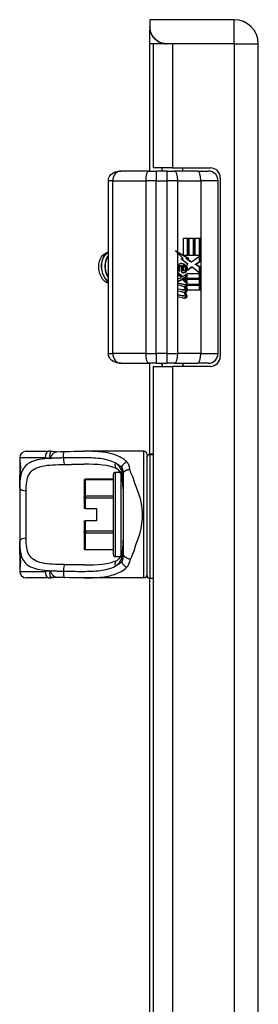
# Model space of a CAD drawing. Header units: inches. Extents: x 2.9 to 60.9, y 4.2 to 31.2.
# Tile 22 of 37: x 17.2 to 18.7, y 17.6 to 23.6. Entities that reach past the tile are written whole.
import ezdxf

# ---------------------------------------------------------------- set-up
doc = ezdxf.new("R2010")
doc.units = ezdxf.units.IN
doc.header["$MEASUREMENT"] = 0
doc.layers.add('Visible Edges(ANSI)', color=7, linetype='Continuous', lineweight=25)
doc.layers.add('Visible Tangent Edges(ANSI)', color=7, linetype='Continuous', lineweight=25)

msp = doc.modelspace()

# ---------------------------------------------------------------- linework, layer by layer
at = {"layer": 'Visible Edges(ANSI)'}
for p, q in [((18.0077, 23.5805), (18.0077, 23.5365)), ((18.5177, 23.5805), (18.0077, 23.5805)), ((18.0077, 23.5365), (18.0077, 23.5198)), ((18.0077, 23.4345), (18.0077, 23.5198)), ((18.0077, 22.6632), (18.0077, 23.4345)), ((18.1442, 23.4345), (18.0277, 23.4345)), ((18.0277, 23.4345), (18.0277, 22.682)), ((18.5177, 23.4345), (18.1097, 23.4345)), ((18.5177, 23.4345), (18.1442, 23.4345)), ((18.5177, 23.4345), (18.5177, 23.4345)), ((18.6637, 11.7265), (18.6637, 23.4345)), ((18.0012, 22.6632), (17.8312, 22.6632)), ((18.0012, 22.6632), (18.0461, 22.6632)), ((18.1442, 22.682), (18.0277, 22.682)), ((18.1095, 22.6632), (18.0461, 22.6632)), ((18.0817, 22.6632), (18.0817, 22.682)), ((18.1095, 22.6632), (18.1566, 22.6632)), ((18.1442, 22.682), (18.3737, 22.682)), ((18.296, 22.6632), (18.1566, 22.6632)), ((18.2067, 22.6632), (18.2067, 22.682)), ((18.296, 22.6632), (18.3608, 22.6632)), ((17.7556, 21.5569), (17.7556, 22.6041)), ((18.4198, 21.5569), (18.4198, 22.6041)), ((18.4337, 22.622), (18.4337, 21.539)), ((18.2099, 22.2551), (18.2416, 22.2551)), ((18.2099, 22.1533), (18.2099, 22.2551)), ((18.2349, 22.1514), (18.2349, 22.2551)), ((18.2416, 22.2551), (18.2416, 22.1514)), ((18.246, 22.2551), (18.2777, 22.2551)), ((18.246, 22.1514), (18.246, 22.2551)), ((18.271, 22.1514), (18.271, 22.2551)), ((18.2777, 22.2551), (18.2777, 22.1514)), ((18.2819, 22.1514), (18.2819, 22.2551)), ((18.2819, 22.2551), (18.3135, 22.2551)), ((18.3068, 22.1514), (18.3068, 22.2551)), ((18.3135, 22.2551), (18.3135, 22.1146)), ((18.2032, 22.1533), (18.171, 22.1711)), ((18.1768, 22.1716), (18.2099, 22.1533)), ((18.2085, 22.1333), (18.1768, 22.1652)), ((18.2099, 22.1533), (18.2032, 22.1533)), ((18.2355, 22.1354), (18.2065, 22.1514)), ((18.2132, 22.1514), (18.2065, 22.1514)), ((18.2132, 22.1514), (18.2422, 22.1354)), ((18.2416, 22.1514), (18.2132, 22.1514)), ((18.2777, 22.1514), (18.246, 22.1514)), ((18.26, 22.1127), (18.3129, 22.1514)), ((18.3129, 22.1514), (18.2819, 22.1514)), ((18.3068, 22.1146), (18.3068, 22.147)), ((18.1978, 22.0876), (18.191, 22.0876)), ((18.1945, 22.1312), (18.2085, 22.1333)), ((18.2379, 22.0982), (18.1945, 22.1312)), ((18.2005, 22.0488), (18.2005, 22.0872)), ((18.2093, 22.0856), (18.2026, 22.0856)), ((18.2026, 22.0856), (18.2026, 22.0604)), ((18.2093, 22.0856), (18.2093, 22.0604)), ((18.2255, 22.1333), (18.2355, 22.1354)), ((18.2532, 22.1127), (18.2255, 22.1333)), ((18.2323, 22.1333), (18.2255, 22.1333)), ((18.2265, 22.0909), (18.2379, 22.0982)), ((18.2422, 22.1354), (18.2323, 22.1333)), ((18.2323, 22.1333), (18.26, 22.1127)), ((18.2422, 22.1354), (18.2355, 22.1354)), ((18.26, 22.1127), (18.2532, 22.1127)), ((18.281, 22.0961), (18.3068, 22.1146)), ((18.3068, 22.0815), (18.281, 22.0961)), ((18.2878, 22.0961), (18.281, 22.0961)), ((18.3135, 22.1146), (18.2878, 22.0961)), ((18.2878, 22.0961), (18.3135, 22.0815)), ((18.3135, 22.1146), (18.3068, 22.1146)), ((18.1771, 22.05), (18.2046, 22.0242)), ((18.1771, 22.033), (18.1771, 22.05)), ((18.1979, 22.0242), (18.1771, 22.0437)), ((18.1963, 22.0188), (18.1771, 22.033)), ((18.1886, 22.0557), (18.1797, 22.0557)), ((18.2093, 22.0604), (18.2026, 22.0604)), ((18.2046, 22.0242), (18.2309, 22.0387)), ((18.2138, 22.0592), (18.2071, 22.0592)), ((18.2242, 22.0217), (18.2242, 22.035)), ((18.2318, 22.062), (18.2251, 22.062)), ((18.2309, 22.0387), (18.2309, 22.0217)), ((18.2338, 22.0428), (18.3123, 22.0428)), ((18.2338, 22.0192), (18.2338, 22.0428)), ((18.2639, 22.0812), (18.2345, 22.0595)), ((18.2353, 22.065), (18.2572, 22.0812)), ((18.2639, 22.0812), (18.2572, 22.0812)), ((18.3123, 22.0428), (18.2639, 22.0812)), ((18.3068, 22.0472), (18.3068, 22.0815)), ((18.3135, 22.0815), (18.3068, 22.0815)), ((18.3068, 22.0113), (18.3068, 22.0428)), ((18.3135, 22.0815), (18.3135, 22.0113)), ((18.1771, 22.0085), (18.1963, 22.0163)), ((18.1771, 21.9914), (18.1771, 22.0085)), ((18.1771, 21.9949), (18.1981, 22.0056)), ((18.2048, 22.0056), (18.1771, 21.9914)), ((18.1771, 21.9842), (18.2309, 21.9741)), ((18.1771, 21.9703), (18.1771, 21.9842)), ((18.2242, 21.9741), (18.1771, 21.9829)), ((18.1993, 21.9662), (18.1771, 21.9703)), ((18.1963, 22.0163), (18.1963, 22.0188)), ((18.2046, 22.0242), (18.1979, 22.0242)), ((18.2048, 22.0056), (18.1981, 22.0056)), ((18.2309, 21.9801), (18.2048, 22.0056)), ((18.2061, 22.0135), (18.2242, 22.0217)), ((18.2061, 22.0113), (18.2061, 22.0135)), ((18.2128, 22.0135), (18.2061, 22.0135)), ((18.2242, 21.9973), (18.2061, 22.0113)), ((18.2128, 22.0113), (18.2061, 22.0113)), ((18.2309, 22.0217), (18.2128, 22.0135)), ((18.2128, 22.0135), (18.2128, 22.0113)), ((18.2128, 22.0113), (18.2309, 21.9973)), ((18.2163, 22.0113), (18.2338, 22.0192)), ((18.3135, 22.0113), (18.2163, 22.0113)), ((18.2235, 22.0069), (18.3135, 22.0069)), ((18.2338, 21.999), (18.2235, 22.0069)), ((18.2309, 22.0217), (18.2242, 22.0217)), ((18.2242, 21.9867), (18.2242, 21.9973)), ((18.2309, 21.9973), (18.2242, 21.9973)), ((18.2309, 21.9741), (18.2242, 21.9741)), ((18.2242, 21.9628), (18.2242, 21.9741)), ((18.2309, 21.9973), (18.2309, 21.9801)), ((18.2309, 21.9741), (18.2309, 21.9622)), ((18.2338, 21.9757), (18.2338, 21.999)), ((18.3135, 21.9757), (18.2338, 21.9757)), ((18.2338, 21.9713), (18.3135, 21.9713)), ((18.2338, 21.9584), (18.2338, 21.9713)), ((18.3068, 21.9757), (18.3068, 22.0069)), ((18.3068, 21.9401), (18.3068, 21.9713)), ((18.3135, 22.0069), (18.3135, 21.9757)), ((18.3135, 21.9713), (18.3135, 21.9401)), ((18.1771, 21.9486), (18.2111, 21.9422)), ((18.1771, 21.9348), (18.1771, 21.9486)), ((18.2044, 21.9422), (18.1771, 21.9473)), ((18.1993, 21.9306), (18.1771, 21.9348)), ((18.1771, 21.9133), (18.2111, 21.907)), ((18.1771, 21.8995), (18.1771, 21.9133)), ((18.2044, 21.907), (18.1771, 21.9121)), ((18.2132, 21.942), (18.2065, 21.942)), ((18.2132, 21.9068), (18.2065, 21.9068)), ((18.2188, 21.9272), (18.2121, 21.9272)), ((18.2147, 21.9601), (18.2147, 21.963)), ((18.2215, 21.963), (18.2147, 21.963)), ((18.2215, 21.96), (18.2149, 21.96)), ((18.2215, 21.963), (18.2215, 21.96)), ((18.2309, 21.9622), (18.2215, 21.963)), ((18.2277, 21.9589), (18.2338, 21.9584)), ((18.2338, 21.9584), (18.2282, 21.9584)), ((18.3135, 21.9401), (18.2351, 21.9401)), ((18.2109, 21.8925), (18.1771, 21.8995)), ((17.8312, 21.4978), (18.0012, 21.4978)), ((18.0461, 21.4978), (18.0012, 21.4978)), ((18.0077, 20.946), (18.0077, 21.4978)), ((18.0461, 21.4978), (18.1095, 21.4978)), ((18.1566, 21.4978), (18.1095, 21.4978)), ((18.1566, 21.4978), (18.296, 21.4978)), ((18.3608, 21.4978), (18.296, 21.4978)), ((18.0277, 21.479), (18.1442, 21.479)), ((18.0277, 21.479), (18.0277, 13.682)), ((18.3737, 21.479), (18.1442, 21.479)), ((17.2582, 20.9644), (17.3936, 20.9644)), ((17.9708, 20.9644), (17.6078, 20.9644)), ((17.2188, 20.925), (17.2188, 20.9053)), ((17.2188, 20.9053), (17.2188, 20.7815)), ((17.9905, 20.9447), (17.9905, 20.9299)), ((17.9905, 20.2085), (17.9905, 20.9299)), ((18.0277, 20.946), (18.0062, 20.946)), ((17.8279, 20.8364), (17.7979, 20.8364)), ((17.2188, 20.7431), (17.2188, 20.7815)), ((17.6089, 20.7869), (17.6089, 20.7874)), ((17.6089, 20.7869), (17.6089, 20.6853)), ((17.7861, 20.7953), (17.6168, 20.7953)), ((17.7861, 20.3364), (17.7861, 20.8246)), ((17.8448, 20.826), (17.8448, 20.3416)), ((17.2188, 20.7431), (17.2188, 20.4179)), ((17.6089, 20.6819), (17.6089, 20.6853)), ((17.6089, 20.6819), (17.6089, 20.6179)), ((17.6168, 20.6179), (17.6089, 20.6179)), ((17.6168, 20.6179), (17.6837, 20.6179)), ((17.6837, 20.6179), (17.6837, 20.5431)), ((17.6089, 20.5431), (17.6168, 20.5431)), ((17.6089, 20.5431), (17.6089, 20.4792)), ((17.6837, 20.5431), (17.6168, 20.5431)), ((17.6089, 20.4757), (17.6089, 20.4792)), ((17.6089, 20.4757), (17.6089, 20.3741)), ((17.2188, 20.3795), (17.2188, 20.4179)), ((17.2188, 20.3795), (17.2188, 20.2557)), ((17.6089, 20.3736), (17.6089, 20.3741)), ((17.7861, 20.3657), (17.6168, 20.3657)), ((17.8279, 20.3246), (17.7979, 20.3246)), ((17.2188, 20.2557), (17.2188, 20.236)), ((17.3936, 20.1966), (17.2582, 20.1966)), ((17.9708, 20.1966), (17.6078, 20.1966)), ((18.0277, 20.1927), (18.0062, 20.1927)), ((18.0077, 14.946), (18.0077, 20.1927))]:
    msp.add_line(p, q, dxfattribs=at)
at = {"layer": 'Visible Edges(ANSI)', "flags": 128}
for points in [[(18.1097, 23.4345), (18.1027, 23.4348), (18.0958, 23.4355), (18.0888, 23.4367), (18.082, 23.4384), (18.0752, 23.4405), (18.0686, 23.4432), (18.0622, 23.4462), (18.056, 23.4498), (18.0501, 23.4537), (18.0446, 23.458), (18.0393, 23.4627), (18.0345, 23.4676), (18.03, 23.4728), (18.026, 23.4783), (18.0223, 23.4838), (18.0191, 23.4897), (18.0162, 23.4959), (18.0137, 23.5021), (18.0117, 23.5084), (18.0101, 23.5145), (18.009, 23.5205), (18.0083, 23.5261), (18.0078, 23.5314), (18.0077, 23.5365)], [(18.0077, 23.5198), (18.0079, 23.5168), (18.0084, 23.5135), (18.0092, 23.5097), (18.0105, 23.5056), (18.0121, 23.5011), (18.0142, 23.4964), (18.0166, 23.4916), (18.0195, 23.4866), (18.0227, 23.4815), (18.0264, 23.4765), (18.0304, 23.4715), (18.0348, 23.4667), (18.0396, 23.4621), (18.0447, 23.4577), (18.0501, 23.4536), (18.0557, 23.4499), (18.0617, 23.4465), (18.0678, 23.4435), (18.0743, 23.4409), (18.0809, 23.4386), (18.0878, 23.4369), (18.0949, 23.4356), (18.1022, 23.4348), (18.1097, 23.4345)], [(17.7556, 22.6041), (17.7564, 22.6131), (17.7587, 22.6215), (17.7622, 22.629), (17.7664, 22.6355), (17.7712, 22.641), (17.7762, 22.6456), (17.7868, 22.6526), (17.7976, 22.6575), (17.8087, 22.6607), (17.8199, 22.6626), (17.8312, 22.6632)], [(17.7393, 21.9915), (17.7328, 21.9961), (17.7267, 22.0016), (17.721, 22.0078), (17.7159, 22.0149), (17.7113, 22.0227), (17.7072, 22.0311), (17.7039, 22.04), (17.7012, 22.0493), (17.6992, 22.059), (17.6979, 22.0688), (17.6974, 22.0788), (17.6977, 22.0888), (17.6987, 22.0986), (17.7004, 22.1082), (17.7028, 22.1174), (17.706, 22.1262), (17.7098, 22.1344), (17.7142, 22.142), (17.7191, 22.1489), (17.7246, 22.1548), (17.7304, 22.1599), (17.7367, 22.164), (17.7432, 22.1671), (17.7499, 22.1691)], [(17.7556, 22.1723), (17.7496, 22.169), (17.7439, 22.1647), (17.7385, 22.1596), (17.7335, 22.1538), (17.7289, 22.1472), (17.7249, 22.1399), (17.7213, 22.1321), (17.7183, 22.1237), (17.7159, 22.1149), (17.7142, 22.1058), (17.7131, 22.0965), (17.7126, 22.0869), (17.7129, 22.0774), (17.7138, 22.0678), (17.7154, 22.0584), (17.7176, 22.0492), (17.7205, 22.0403), (17.724, 22.0318), (17.728, 22.0237), (17.7326, 22.0163), (17.7378, 22.0094), (17.7433, 22.0033), (17.7493, 21.998), (17.7556, 21.9934)], [(17.7556, 21.9953), (17.7497, 22), (17.7441, 22.0054), (17.7388, 22.0116), (17.7341, 22.0183), (17.7298, 22.0257), (17.726, 22.0335), (17.7227, 22.0418), (17.7201, 22.0504), (17.718, 22.0593), (17.7165, 22.0684), (17.7157, 22.0776), (17.7154, 22.0868), (17.7158, 22.096), (17.7168, 22.105), (17.7185, 22.1138), (17.7207, 22.1223), (17.7234, 22.1304), (17.7267, 22.1381), (17.7306, 22.1452), (17.7348, 22.1518), (17.7395, 22.1577), (17.7446, 22.1628), (17.75, 22.1673), (17.7556, 22.1709)], [(17.7556, 22.1536), (17.7525, 22.1492), (17.7496, 22.1445), (17.7469, 22.1396), (17.7445, 22.1343), (17.7423, 22.1289), (17.7404, 22.1232), (17.7388, 22.1173), (17.7374, 22.1113), (17.7364, 22.1051), (17.7356, 22.0989), (17.7351, 22.0925), (17.7349, 22.0861), (17.735, 22.0797), (17.7355, 22.0732), (17.7362, 22.0668), (17.7372, 22.0605), (17.7386, 22.0542), (17.7402, 22.0481), (17.7421, 22.0421), (17.7443, 22.0363), (17.7467, 22.0307), (17.7495, 22.0253), (17.7524, 22.0201), (17.7556, 22.0152)], [(17.7556, 22.0195), (17.7528, 22.0242), (17.7503, 22.0291), (17.7479, 22.0343), (17.7458, 22.0396), (17.7439, 22.0451), (17.7422, 22.0507), (17.7408, 22.0564), (17.7397, 22.0623), (17.7388, 22.0681), (17.7382, 22.0741), (17.7378, 22.08), (17.7377, 22.086), (17.7378, 22.092), (17.7383, 22.0979), (17.7389, 22.1037), (17.7398, 22.1094), (17.741, 22.1151), (17.7424, 22.1206), (17.7441, 22.1259), (17.746, 22.1311), (17.7481, 22.1361), (17.7504, 22.1408), (17.7529, 22.1454), (17.7556, 22.1497)], [(17.7127, 22.0905), (17.7127, 22.0901), (17.7127, 22.0897), (17.7127, 22.0893), (17.7127, 22.0888), (17.7127, 22.0884), (17.7127, 22.088), (17.7127, 22.0876), (17.7126, 22.0872), (17.7126, 22.0868), (17.7126, 22.0863), (17.7126, 22.0859), (17.7126, 22.0855), (17.7126, 22.0851), (17.7126, 22.0847), (17.7126, 22.0843), (17.7126, 22.0838), (17.7127, 22.0834), (17.7127, 22.083), (17.7127, 22.0826), (17.7127, 22.0822), (17.7127, 22.0818), (17.7127, 22.0813), (17.7127, 22.0809), (17.7127, 22.0805)], [(17.735, 22.0905), (17.735, 22.0901), (17.735, 22.0897), (17.735, 22.0892), (17.735, 22.0888), (17.735, 22.0884), (17.7349, 22.088), (17.7349, 22.0876), (17.7349, 22.0872), (17.7349, 22.0868), (17.7349, 22.0863), (17.7349, 22.0859), (17.7349, 22.0855), (17.7349, 22.0851), (17.7349, 22.0847), (17.7349, 22.0843), (17.7349, 22.0838), (17.7349, 22.0834), (17.7349, 22.083), (17.735, 22.0826), (17.735, 22.0822), (17.735, 22.0818), (17.735, 22.0813), (17.735, 22.0809), (17.735, 22.0805)], [(17.7556, 21.9853), (17.7549, 21.9854), (17.7542, 21.9856), (17.7535, 21.9858), (17.7528, 21.986), (17.7521, 21.9861), (17.7514, 21.9863), (17.7507, 21.9866), (17.7501, 21.9868), (17.7494, 21.987), (17.7487, 21.9873), (17.748, 21.9875), (17.7473, 21.9878), (17.7466, 21.988), (17.746, 21.9883), (17.7453, 21.9886), (17.7446, 21.9889), (17.7439, 21.9892), (17.7432, 21.9895), (17.7426, 21.9898), (17.7419, 21.9901), (17.7412, 21.9905), (17.7406, 21.9908), (17.7399, 21.9912), (17.7393, 21.9915)], [(17.8312, 21.4978), (17.8199, 21.4984), (17.8087, 21.5003), (17.7976, 21.5035), (17.7868, 21.5084), (17.7762, 21.5154), (17.7712, 21.52), (17.7664, 21.5255), (17.7622, 21.532), (17.7587, 21.5395), (17.7564, 21.5479), (17.7556, 21.5569)], [(17.4108, 20.9631), (17.4101, 20.9632), (17.4093, 20.9633), (17.4086, 20.9634), (17.4079, 20.9635), (17.4072, 20.9636), (17.4065, 20.9637), (17.4057, 20.9637), (17.405, 20.9638), (17.4043, 20.9639), (17.4036, 20.9639), (17.4029, 20.964), (17.4021, 20.9641), (17.4014, 20.9641), (17.4007, 20.9642), (17.4, 20.9642), (17.3993, 20.9642), (17.3986, 20.9643), (17.3978, 20.9643), (17.3971, 20.9643), (17.3964, 20.9643), (17.3957, 20.9643), (17.395, 20.9644), (17.3943, 20.9644), (17.3936, 20.9644)], [(17.4411, 20.9616), (17.4259, 20.9616), (17.4108, 20.9631)], [(17.4411, 20.9616), (17.4649, 20.9624), (17.4892, 20.9629)], [(17.4892, 20.9629), (17.5194, 20.9634), (17.5493, 20.9639), (17.5788, 20.9642), (17.6078, 20.9644)], [(17.2227, 20.8412), (17.2236, 20.8481), (17.2243, 20.8563), (17.2246, 20.8653), (17.2244, 20.8743), (17.2237, 20.8827), (17.2229, 20.8899), (17.2219, 20.8951), (17.2215, 20.8967), (17.2214, 20.8974)], [(18.0062, 20.946), (17.9998, 20.9446), (17.9947, 20.9409), (17.9916, 20.9357), (17.9905, 20.9299)], [(17.2188, 20.7815), (17.219, 20.797), (17.2197, 20.8122), (17.2209, 20.8269), (17.2227, 20.8412)], [(17.8085, 20.8584), (17.7896, 20.866), (17.7685, 20.8722), (17.7455, 20.877), (17.7207, 20.8806), (17.6943, 20.8831), (17.6667, 20.8846), (17.6378, 20.8854), (17.6078, 20.8856)], [(17.8316, 20.8291), (17.8256, 20.8404), (17.8192, 20.8492), (17.8161, 20.8526), (17.8132, 20.8553), (17.8106, 20.8572), (17.8085, 20.8584)], [(17.8448, 20.7355), (17.8442, 20.7624), (17.8421, 20.7876), (17.8403, 20.7993), (17.838, 20.8102), (17.8351, 20.8203), (17.8316, 20.8291)], [(17.8448, 20.4255), (17.8442, 20.3986), (17.8421, 20.3735), (17.8403, 20.3618), (17.838, 20.3508), (17.8351, 20.3408), (17.8316, 20.3319)], [(17.2227, 20.3198), (17.2209, 20.3341), (17.2197, 20.3488), (17.219, 20.364), (17.2188, 20.3795)], [(17.2214, 20.2636), (17.2215, 20.2643), (17.2219, 20.2659), (17.2229, 20.2712), (17.2237, 20.2783), (17.2244, 20.2867), (17.2246, 20.2957), (17.2243, 20.3047), (17.2236, 20.3129), (17.2227, 20.3198)], [(17.6078, 20.2754), (17.6377, 20.2756), (17.6666, 20.2764), (17.6944, 20.2779), (17.7206, 20.2804), (17.7454, 20.284), (17.7685, 20.2888), (17.7895, 20.295), (17.8085, 20.3027)], [(17.8316, 20.3319), (17.8256, 20.3206), (17.8193, 20.3118), (17.8161, 20.3084), (17.8132, 20.3057), (17.8106, 20.3038), (17.8085, 20.3027)], [(17.3936, 20.1966), (17.3943, 20.1967), (17.395, 20.1967), (17.3957, 20.1967), (17.3964, 20.1967), (17.3971, 20.1967), (17.3978, 20.1967), (17.3986, 20.1968), (17.3993, 20.1968), (17.4, 20.1968), (17.4007, 20.1969), (17.4014, 20.1969), (17.4021, 20.197), (17.4029, 20.197), (17.4036, 20.1971), (17.4043, 20.1971), (17.405, 20.1972), (17.4057, 20.1973), (17.4065, 20.1974), (17.4072, 20.1974), (17.4079, 20.1975), (17.4086, 20.1976), (17.4093, 20.1977), (17.4101, 20.1978), (17.4108, 20.1979)], [(17.4411, 20.1995), (17.4259, 20.1994), (17.4108, 20.1979)], [(17.4892, 20.1981), (17.4649, 20.1986), (17.4411, 20.1995)], [(17.6078, 20.1966), (17.5788, 20.1968), (17.5493, 20.1972), (17.5194, 20.1976), (17.4892, 20.1981)]]:
    msp.add_lwpolyline(points, dxfattribs=at)
at = {"layer": 'Visible Edges(ANSI)'}
for centre, radius, start, end in [((18.5177, 23.4345), 0.146, 0, 90), ((18.3608, 22.6041), 0.0591, 0, 90), ((18.3737, 22.622), 0.06, 0, 90), ((18.3608, 21.5569), 0.0591, 270, 0), ((18.0655, 21.4781), 0.0197, 2.51036, 90), ((18.223, 21.4781), 0.0197, 90, 177.48964), ((18.3737, 21.539), 0.06, 270, 0), ((17.2582, 20.925), 0.0394, 90, 180), ((17.9708, 20.9447), 0.0197, 0, 90), ((17.2385, 20.9053), 0.0197, 180, 213.12003), ((17.7979, 20.8246), 0.0118, 90, 180), ((17.6168, 20.7874), 0.00787, 90, 180), ((17.6168, 20.3736), 0.00787, 180, 270), ((17.7979, 20.3364), 0.0118, 180, 270), ((17.2385, 20.2557), 0.0197, 146.88001, 180), ((17.2582, 20.236), 0.0394, 180, 270), ((17.9708, 20.2163), 0.0197, 270, 0), ((18.0062, 20.2085), 0.0157, 180, 270)]:
    msp.add_arc(centre, radius, start, end, dxfattribs=at)
for centre, major_axis, ratio, start_param, end_param in [((18.1095, 22.1652), (-0.1942, 0.1836), 0.17607, 4.528333, 4.603886), ((18.1095, 22.1716), (-0.1963, 0.0986), 0.142946, 4.434952, 4.510505), ((18.1969, 22.081), (0, 0.0207), 0.939693, 6.223227, 7.706685), ((18.191, 22.0775), (0, 0.0101), 0.939693, 0, 1.128851), ((18.1978, 22.0775), (0, 0.0101), 0.939693, 5.995661, 7.412036), ((18.189, 22.06), (0, 0.0418), 0.939693, 5.483273, 6.161311), ((18.1957, 22.06), (0, 0.0418), 0.939693, 5.483273, 6.223227), ((18.2073, 22.0681), (0, 0.0176), 0.939693, 5.050628, 6.160969), ((18.196, 22.0672), (0, 0.0314), 0.939693, 4.544986, 5.483273), ((18.2028, 22.0672), (0, -0.0314), 0.939693, 1.403394, 2.341681), ((18.2028, 22.0672), (0, 0.0346), 0.939693, 4.486876, 5.465997), ((18.2369, 22.0747), (0, 0.0637), 0.939693, 1.4235, 1.873336), ((18.2099, 22.0681), (0, 0.0322), 0.939693, 1.128851, 1.964558), ((18.2166, 22.0681), (0, -0.0322), 0.939693, 4.270443, 5.106151), ((18.2117, 22.0759), (0, -0.0296), 0.939693, 5.867021, 6.69935), ((18.2071, 22.0692), (0, -0.01), 0.939693, 5.784976, 6.283185), ((18.205, 22.0759), (0, -0.0296), 0.939693, 0.121298, 0.416165), ((18.2138, 22.0692), (0, -0.01), 0.939693, 5.784976, 7.176186), ((18.2102, 22.0634), (0, 0.016), 0.939693, 3.557757, 4.626522), ((18.2128, 22.0702), (0, 0.0115), 0.939693, 4.034593, 5.050628), ((18.2169, 22.0634), (0, -0.016), 0.939693, 0.416165, 1.484929), ((17.7656, 22.0805), (0, -0.0965), 0.707107, 5.886559, 6.136163), ((18.1913, 21.9181), (0, 0.0488), 0.939693, 5.717685, 6.108652), ((18.192, 21.8824), (0, 0.0488), 0.939693, 5.734426, 6.123063), ((18.2065, 21.9549), (0, -0.0129), 0.939693, 6.108652, 6.283185), ((18.2065, 21.9197), (0, -0.0129), 0.939693, 6.108516, 6.283185), ((18.2132, 21.9549), (0, -0.0129), 0.939693, 6.108652, 6.694335), ((18.2132, 21.9197), (0, -0.0129), 0.939693, 6.108516, 6.694188), ((18.2103, 21.9574), (0, -0.0302), 0.939693, 0.063127, 0.29658), ((18.2014, 21.904), (0, 0.0258), 0.939693, 4.706783, 5.828541), ((18.2092, 21.9482), (0, 0.0132), 0.939693, 4.817632, 5.717685), ((18.2092, 21.9129), (0, 0.0132), 0.939693, 4.818901, 5.717844), ((18.2157, 21.9489), (0, 0.0063), 0.939693, 3.552742, 4.817632), ((18.2157, 21.9136), (0, 0.0063), 0.939693, 3.552596, 4.818901), ((18.2157, 21.9386), (0, -0.0106), 0.939693, 0.29658, 1.56168), ((18.217, 21.9574), (0, -0.0302), 0.939693, 0.063127, 0.29658), ((18.2082, 21.904), (0, -0.0258), 0.939693, 1.56519, 2.686948), ((18.202, 21.9388), (0, 0.0252), 0.939693, 4.703272, 5.471938), ((18.2087, 21.9388), (0, -0.0252), 0.939693, 1.56168, 2.572814), ((18.2224, 21.9386), (0, -0.0106), 0.939693, 0.29658, 1.56168), ((18.2114, 21.9406), (0, 0.0252), 0.939693, 4.691362, 5.525449), ((18.2163, 21.9222), (0, -0.0302), 0.939693, 6.091199, 6.605631), ((18.2096, 21.9222), (0, -0.0302), 0.939693, 0.118759, 0.322446), ((18.2153, 21.904), (0, -0.011), 0.939693, 0.322446, 1.56519), ((18.222, 21.904), (0, -0.011), 0.939693, 0.322446, 1.56519)]:
    msp.add_ellipse(centre, major_axis=major_axis, ratio=ratio, start_param=start_param, end_param=end_param, dxfattribs=at)
at = {"layer": 'Visible Tangent Edges(ANSI)'}
for p, q in [((18.5177, 23.4345), (18.5177, 23.5805)), ((18.1097, 23.4345), (18.0077, 23.4345)), ((18.1442, 23.4345), (18.1442, 22.682)), ((18.5177, 23.4345), (18.5177, 11.7265)), ((18.5177, 23.4345), (18.6637, 23.4345)), ((18.0461, 22.6632), (18.0461, 22.6041)), ((18.1095, 22.6632), (18.1095, 22.6041)), ((17.7822, 22.6041), (17.7556, 22.6041)), ((17.7822, 22.6041), (17.982, 22.6041)), ((17.7822, 21.5569), (17.7822, 22.6041)), ((18.0461, 22.6041), (17.982, 22.6041)), ((17.982, 22.6041), (17.982, 21.5569)), ((18.0461, 22.6041), (18.1095, 22.6041)), ((18.0461, 21.5569), (18.0461, 22.6041)), ((18.1095, 22.6041), (18.1095, 21.5569)), ((18.1768, 22.6041), (18.1095, 22.6041)), ((18.1768, 22.1716), (18.1768, 22.6041)), ((18.1768, 22.6041), (18.3162, 22.6041)), ((18.4198, 22.6041), (18.3162, 22.6041)), ((18.3162, 22.6041), (18.3162, 21.5569)), ((18.1768, 21.5569), (18.1768, 22.1652)), ((18.1981, 22.1017), (18.1958, 22.1017)), ((18.2239, 22.0891), (18.2172, 22.0891)), ((18.1892, 22.0818), (18.1825, 22.0818)), ((18.223, 22.0488), (18.2162, 22.0488)), ((18.2111, 21.9422), (18.2044, 21.9422)), ((18.2111, 21.907), (18.2044, 21.907)), ((18.2253, 21.9285), (18.2186, 21.9285)), ((18.2324, 21.9385), (18.2257, 21.9385)), ((18.2253, 21.8935), (18.2186, 21.8935)), ((18.2324, 21.9039), (18.2257, 21.9039)), ((17.7556, 21.5569), (17.7822, 21.5569)), ((17.982, 21.5569), (17.7822, 21.5569)), ((17.982, 21.5569), (18.0461, 21.5569)), ((18.1095, 21.5569), (18.0461, 21.5569)), ((18.0461, 21.5569), (18.0461, 21.4978)), ((18.1095, 21.5569), (18.1768, 21.5569)), ((18.1095, 21.5569), (18.1095, 21.4978)), ((18.3162, 21.5569), (18.1768, 21.5569)), ((18.3162, 21.5569), (18.4198, 21.5569)), ((18.1442, 21.479), (18.1442, 13.682)), ((17.9708, 20.1966), (17.9708, 20.9644)), ((17.3736, 20.925), (17.2188, 20.925)), ((17.2188, 20.9053), (17.2195, 20.9053)), ((18.0062, 20.946), (18.0062, 20.9454)), ((18.0062, 20.9454), (18.0062, 20.1927)), ((18.0062, 20.9454), (18.0277, 20.9454)), ((17.7979, 20.8364), (17.7979, 20.3246)), ((17.8251, 20.8411), (17.8251, 20.8364)), ((17.8364, 20.8671), (17.8364, 20.8455)), ((17.6168, 20.7953), (17.6168, 20.7938)), ((17.6168, 20.7938), (17.7861, 20.7938)), ((17.6168, 20.6922), (17.6168, 20.7938)), ((17.8333, 20.336), (17.8333, 20.825)), ((17.2582, 20.4365), (17.2582, 20.7245)), ((17.6168, 20.6819), (17.6089, 20.6819)), ((17.6168, 20.6922), (17.6168, 20.6819)), ((17.7861, 20.6922), (17.6168, 20.6922)), ((17.6168, 20.6819), (17.7861, 20.6819)), ((17.6168, 20.6179), (17.6168, 20.6819)), ((17.6168, 20.4792), (17.6168, 20.5431)), ((17.6089, 20.4792), (17.6168, 20.4792)), ((17.6168, 20.4792), (17.6168, 20.4689)), ((17.7861, 20.4792), (17.6168, 20.4792)), ((17.6168, 20.4689), (17.7861, 20.4689)), ((17.6168, 20.3672), (17.6168, 20.4689)), ((17.6168, 20.3672), (17.6168, 20.3657)), ((17.7861, 20.3672), (17.6168, 20.3672)), ((17.8251, 20.3246), (17.8251, 20.3199)), ((17.8364, 20.3155), (17.8364, 20.2939)), ((17.2195, 20.2557), (17.2188, 20.2557)), ((17.2188, 20.236), (17.3736, 20.236))]:
    msp.add_line(p, q, dxfattribs=at)
at = {"layer": 'Visible Tangent Edges(ANSI)', "flags": 128}
for points in [[(17.4108, 20.9631), (17.41, 20.9631), (17.4092, 20.963), (17.4083, 20.9626), (17.4075, 20.9621), (17.4067, 20.9614), (17.406, 20.9605), (17.4052, 20.9594), (17.4045, 20.9582), (17.4038, 20.9568), (17.4032, 20.9552), (17.4025, 20.9535), (17.402, 20.9517), (17.4015, 20.9497), (17.4011, 20.9475), (17.4007, 20.9453), (17.4005, 20.9429), (17.4003, 20.9404), (17.4002, 20.9379), (17.4002, 20.9352), (17.4003, 20.9325), (17.4006, 20.9297), (17.401, 20.9268), (17.4016, 20.9239), (17.4024, 20.9209)], [(17.4024, 20.9209), (17.4038, 20.9235), (17.4052, 20.9261), (17.4066, 20.9286), (17.408, 20.9312), (17.4094, 20.9337), (17.4109, 20.9361), (17.4124, 20.9385), (17.4139, 20.9408), (17.4154, 20.9431), (17.417, 20.9452), (17.4186, 20.9473), (17.4202, 20.9492), (17.4218, 20.951), (17.4235, 20.9527), (17.4252, 20.9543), (17.4269, 20.9557), (17.4286, 20.957), (17.4304, 20.9581), (17.4321, 20.9591), (17.4339, 20.9599), (17.4357, 20.9606), (17.4375, 20.9611), (17.4393, 20.9614), (17.4411, 20.9616)], [(17.4835, 20.9235), (17.4835, 20.9258), (17.4835, 20.9282), (17.4835, 20.9306), (17.4835, 20.933), (17.4836, 20.9354), (17.4837, 20.9378), (17.4838, 20.9402), (17.484, 20.9425), (17.4842, 20.9448), (17.4844, 20.947), (17.4846, 20.9491), (17.4849, 20.9511), (17.4852, 20.953), (17.4855, 20.9547), (17.4858, 20.9563), (17.4862, 20.9577), (17.4865, 20.959), (17.4869, 20.96), (17.4873, 20.9609), (17.4877, 20.9617), (17.488, 20.9622), (17.4884, 20.9626), (17.4888, 20.9628), (17.4892, 20.9629)], [(17.8674, 20.8999), (17.8596, 20.9068), (17.8515, 20.9133), (17.843, 20.9193), (17.8342, 20.9248), (17.8251, 20.9299), (17.8157, 20.9345), (17.806, 20.9386), (17.796, 20.9424), (17.7858, 20.9458), (17.7753, 20.9488), (17.7646, 20.9515), (17.7537, 20.9538), (17.7425, 20.9559), (17.7311, 20.9577), (17.7195, 20.9592), (17.7077, 20.9605), (17.6958, 20.9615), (17.6836, 20.9624), (17.6714, 20.963), (17.6589, 20.9636), (17.6463, 20.9639), (17.6336, 20.9642), (17.6208, 20.9643), (17.6078, 20.9644)], [(17.4024, 20.9209), (17.3862, 20.9197), (17.3706, 20.9182), (17.3556, 20.9164), (17.3411, 20.9142), (17.3274, 20.9115), (17.3143, 20.9083), (17.3021, 20.9044), (17.2908, 20.9), (17.2803, 20.8949), (17.2707, 20.8892), (17.2619, 20.8828), (17.2541, 20.8758), (17.2472, 20.868), (17.2411, 20.8596), (17.236, 20.8505), (17.2317, 20.8407), (17.2282, 20.8303), (17.2253, 20.8193), (17.223, 20.8078), (17.2214, 20.7958), (17.2202, 20.7832), (17.2194, 20.7702), (17.219, 20.7568), (17.2188, 20.7431)], [(17.2227, 20.8381), (17.2232, 20.8409), (17.2236, 20.8441), (17.224, 20.8474), (17.2243, 20.8509), (17.2246, 20.8545), (17.2248, 20.8583), (17.2249, 20.8621), (17.2249, 20.866), (17.2249, 20.8698), (17.2248, 20.8737), (17.2246, 20.8774), (17.2243, 20.8811), (17.224, 20.8846), (17.2236, 20.8879), (17.2232, 20.891), (17.2227, 20.8938), (17.2223, 20.8964), (17.2218, 20.8987), (17.2213, 20.9006), (17.2209, 20.9023), (17.2205, 20.9036), (17.2201, 20.9045), (17.2197, 20.9051), (17.2195, 20.9053)], [(17.3736, 20.925), (17.3747, 20.925), (17.3759, 20.925), (17.3771, 20.9249), (17.3783, 20.9249), (17.3795, 20.9248), (17.3807, 20.9247), (17.3819, 20.9247), (17.3831, 20.9246), (17.3843, 20.9244), (17.3855, 20.9243), (17.3867, 20.9242), (17.3879, 20.924), (17.3891, 20.9238), (17.3903, 20.9236), (17.3915, 20.9234), (17.3927, 20.9232), (17.394, 20.9229), (17.3952, 20.9227), (17.3964, 20.9224), (17.3976, 20.9221), (17.3988, 20.9218), (17.4, 20.9215), (17.4012, 20.9212), (17.4024, 20.9209)], [(17.4835, 20.9235), (17.48, 20.9235), (17.4765, 20.9234), (17.473, 20.9234), (17.4696, 20.9233), (17.4661, 20.9233), (17.4626, 20.9232), (17.4592, 20.9231), (17.4558, 20.923), (17.4523, 20.923), (17.4489, 20.9229), (17.4455, 20.9228), (17.4421, 20.9227), (17.4387, 20.9226), (17.4353, 20.9224), (17.432, 20.9223), (17.4286, 20.9222), (17.4253, 20.9221), (17.422, 20.9219), (17.4187, 20.9218), (17.4154, 20.9216), (17.4121, 20.9214), (17.4088, 20.9212), (17.4056, 20.9211), (17.4024, 20.9209)], [(17.7969, 20.894), (17.7868, 20.8987), (17.7763, 20.903), (17.7654, 20.9067), (17.7541, 20.91), (17.7426, 20.9129), (17.7307, 20.9154), (17.7186, 20.9176), (17.7062, 20.9194), (17.6936, 20.9208), (17.6808, 20.9221), (17.6677, 20.923), (17.6545, 20.9238), (17.6411, 20.9243), (17.6275, 20.9247), (17.6137, 20.9249), (17.5997, 20.925), (17.5856, 20.925), (17.5713, 20.9249), (17.5569, 20.9247), (17.5423, 20.9245), (17.5277, 20.9243), (17.513, 20.924), (17.4983, 20.9238), (17.4835, 20.9235)], [(17.7969, 20.894), (17.7987, 20.8931), (17.8005, 20.8922), (17.8023, 20.8912), (17.804, 20.8903), (17.8058, 20.8893), (17.8075, 20.8883), (17.8092, 20.8873), (17.8109, 20.8862), (17.8126, 20.8852), (17.8143, 20.8841), (17.816, 20.883), (17.8176, 20.8819), (17.8193, 20.8808), (17.8209, 20.8796), (17.8225, 20.8785), (17.8241, 20.8773), (17.8257, 20.8761), (17.8273, 20.8749), (17.8288, 20.8736), (17.8304, 20.8724), (17.8319, 20.8711), (17.8334, 20.8698), (17.8349, 20.8685), (17.8364, 20.8671)], [(17.8364, 20.8455), (17.8352, 20.8482), (17.834, 20.8509), (17.8327, 20.8535), (17.8314, 20.8561), (17.8301, 20.8586), (17.8287, 20.8611), (17.8272, 20.8635), (17.8258, 20.8658), (17.8243, 20.8681), (17.8227, 20.8704), (17.8211, 20.8726), (17.8195, 20.8747), (17.8178, 20.8767), (17.8161, 20.8787), (17.8144, 20.8806), (17.8126, 20.8824), (17.8108, 20.8842), (17.8089, 20.8859), (17.807, 20.8875), (17.8051, 20.889), (17.8031, 20.8904), (17.8011, 20.8917), (17.799, 20.8929), (17.7969, 20.894)], [(17.8364, 20.8671), (17.837, 20.8688), (17.8377, 20.8705), (17.8384, 20.8722), (17.8392, 20.8739), (17.8401, 20.8757), (17.8411, 20.8774), (17.8422, 20.8791), (17.8433, 20.8808), (17.8445, 20.8824), (17.8458, 20.884), (17.8471, 20.8856), (17.8485, 20.8871), (17.8499, 20.8886), (17.8514, 20.89), (17.853, 20.8914), (17.8545, 20.8926), (17.8561, 20.8938), (17.8577, 20.8949), (17.8593, 20.896), (17.861, 20.8969), (17.8626, 20.8978), (17.8642, 20.8986), (17.8658, 20.8993), (17.8674, 20.8999)], [(17.8856, 20.8551), (17.8852, 20.8573), (17.8848, 20.8594), (17.8844, 20.8616), (17.884, 20.8637), (17.8837, 20.8658), (17.8834, 20.8679), (17.883, 20.8699), (17.8826, 20.872), (17.8822, 20.874), (17.8817, 20.876), (17.8811, 20.8779), (17.8804, 20.8798), (17.8797, 20.8817), (17.879, 20.8835), (17.8781, 20.8853), (17.8772, 20.8871), (17.8762, 20.8888), (17.8752, 20.8905), (17.8741, 20.8922), (17.8729, 20.8938), (17.8716, 20.8954), (17.8703, 20.8969), (17.8689, 20.8984), (17.8674, 20.8999)], [(17.9905, 20.9299), (17.9905, 20.9308), (17.9906, 20.9318), (17.9908, 20.9328), (17.991, 20.9338), (17.9913, 20.9347), (17.9916, 20.9356), (17.992, 20.9366), (17.9925, 20.9374), (17.993, 20.9383), (17.9936, 20.9391), (17.9942, 20.9399), (17.9949, 20.9407), (17.9957, 20.9414), (17.9965, 20.942), (17.9973, 20.9427), (17.9982, 20.9432), (17.9991, 20.9437), (18.0001, 20.9442), (18.001, 20.9445), (18.0021, 20.9448), (18.0031, 20.9451), (18.0041, 20.9453), (18.0052, 20.9454), (18.0062, 20.9454)], [(17.2188, 20.7815), (17.2188, 20.784), (17.2189, 20.7865), (17.2189, 20.7891), (17.2189, 20.7916), (17.219, 20.794), (17.219, 20.7965), (17.2191, 20.799), (17.2192, 20.8014), (17.2193, 20.8038), (17.2194, 20.8062), (17.2196, 20.8086), (17.2197, 20.811), (17.2199, 20.8134), (17.22, 20.8157), (17.2202, 20.818), (17.2204, 20.8203), (17.2207, 20.8226), (17.2209, 20.8249), (17.2212, 20.8271), (17.2214, 20.8294), (17.2217, 20.8316), (17.222, 20.8338), (17.2224, 20.8359), (17.2227, 20.8381)], [(17.2582, 20.7245), (17.2584, 20.7391), (17.2589, 20.7531), (17.2599, 20.7667), (17.2615, 20.7796), (17.2638, 20.7919), (17.2669, 20.8035), (17.2708, 20.8143), (17.2757, 20.8243), (17.2817, 20.8335), (17.2889, 20.8418), (17.2971, 20.8492), (17.3065, 20.8558), (17.317, 20.8616), (17.3286, 20.8665), (17.3412, 20.8707), (17.3549, 20.874), (17.3695, 20.8768), (17.385, 20.879), (17.4011, 20.8807), (17.4179, 20.882), (17.4353, 20.8829), (17.4531, 20.8836), (17.4713, 20.884), (17.4898, 20.8843)], [(17.4898, 20.8843), (17.4948, 20.8844), (17.4998, 20.8845), (17.5048, 20.8845), (17.5098, 20.8846), (17.5148, 20.8847), (17.5197, 20.8848), (17.5247, 20.8848), (17.5297, 20.8849), (17.5346, 20.885), (17.5396, 20.885), (17.5445, 20.8851), (17.5495, 20.8852), (17.5544, 20.8852), (17.5593, 20.8853), (17.5642, 20.8853), (17.5691, 20.8854), (17.574, 20.8855), (17.5788, 20.8855), (17.5837, 20.8855), (17.5885, 20.8856), (17.5934, 20.8856), (17.5982, 20.8856), (17.603, 20.8856), (17.6078, 20.8856)], [(17.8364, 20.8671), (17.8372, 20.8658), (17.8379, 20.8645), (17.8385, 20.8631), (17.8392, 20.8617), (17.8398, 20.8602), (17.8403, 20.8587), (17.8408, 20.8572), (17.8413, 20.8556), (17.8418, 20.8541), (17.8422, 20.8524), (17.8426, 20.8508), (17.8429, 20.8491), (17.8433, 20.8474), (17.8436, 20.8457), (17.8438, 20.8439), (17.844, 20.8421), (17.8442, 20.8403), (17.8444, 20.8384), (17.8446, 20.8365), (17.8447, 20.8345), (17.8447, 20.8325), (17.8448, 20.8304), (17.8448, 20.8282), (17.8448, 20.826)], [(17.8448, 20.7355), (17.8448, 20.7403), (17.8448, 20.7451), (17.8448, 20.75), (17.8447, 20.7548), (17.8446, 20.7596), (17.8445, 20.7643), (17.8444, 20.7691), (17.8442, 20.7738), (17.844, 20.7785), (17.8438, 20.7832), (17.8436, 20.7879), (17.8433, 20.7925), (17.843, 20.7971), (17.8426, 20.8017), (17.8423, 20.8063), (17.8418, 20.8108), (17.8413, 20.8153), (17.8408, 20.8198), (17.8402, 20.8242), (17.8396, 20.8286), (17.8389, 20.8329), (17.8382, 20.8371), (17.8373, 20.8413), (17.8364, 20.8455)], [(17.8448, 20.826), (17.8449, 20.8275), (17.8451, 20.829), (17.8455, 20.8305), (17.8461, 20.8321), (17.8468, 20.8337), (17.8477, 20.8353), (17.8488, 20.837), (17.8501, 20.8386), (17.8515, 20.8402), (17.8531, 20.8418), (17.8549, 20.8433), (17.8568, 20.8447), (17.8589, 20.8461), (17.8611, 20.8475), (17.8634, 20.8487), (17.8657, 20.8498), (17.8682, 20.8509), (17.8707, 20.8518), (17.8732, 20.8526), (17.8757, 20.8533), (17.8782, 20.8539), (17.8807, 20.8544), (17.8832, 20.8548), (17.8856, 20.8551)], [(17.8903, 20.3095), (17.8969, 20.326), (17.9044, 20.343), (17.9112, 20.3615), (17.9175, 20.3819), (17.9246, 20.4026), (17.9324, 20.4237), (17.9401, 20.4461), (17.9475, 20.4702), (17.9539, 20.4965), (17.959, 20.5252), (17.9621, 20.5557), (17.9629, 20.5869), (17.9609, 20.618), (17.9565, 20.6477), (17.9504, 20.6749), (17.943, 20.6997), (17.9349, 20.7224), (17.9267, 20.7437), (17.919, 20.7643), (17.9123, 20.7848), (17.9053, 20.8043), (17.8976, 20.8218), (17.8905, 20.8384), (17.8856, 20.8551)], [(17.2188, 20.4179), (17.219, 20.4042), (17.2194, 20.3908), (17.2202, 20.3779), (17.2214, 20.3654), (17.2231, 20.3533), (17.2253, 20.3417), (17.2282, 20.3307), (17.2317, 20.3203), (17.236, 20.3105), (17.2411, 20.3014), (17.2471, 20.2929), (17.254, 20.2852), (17.2619, 20.2782), (17.2706, 20.2718), (17.2802, 20.2661), (17.2907, 20.2611), (17.3021, 20.2566), (17.3143, 20.2528), (17.3273, 20.2496), (17.3411, 20.2469), (17.3555, 20.2446), (17.3706, 20.2428), (17.3862, 20.2413), (17.4024, 20.2402)], [(17.4898, 20.2767), (17.4713, 20.277), (17.453, 20.2775), (17.4351, 20.2782), (17.4176, 20.2791), (17.4008, 20.2804), (17.3847, 20.2821), (17.3693, 20.2843), (17.3547, 20.287), (17.341, 20.2905), (17.3284, 20.2946), (17.3169, 20.2996), (17.3064, 20.3053), (17.297, 20.3118), (17.2887, 20.3192), (17.2816, 20.3275), (17.2757, 20.3367), (17.2708, 20.3468), (17.2669, 20.3576), (17.2638, 20.3692), (17.2616, 20.3815), (17.26, 20.3945), (17.2589, 20.408), (17.2584, 20.422), (17.2582, 20.4365)], [(17.8364, 20.3155), (17.8373, 20.3197), (17.8382, 20.3239), (17.8389, 20.3282), (17.8396, 20.3325), (17.8402, 20.3369), (17.8408, 20.3413), (17.8414, 20.3458), (17.8418, 20.3503), (17.8423, 20.3548), (17.8427, 20.3594), (17.843, 20.364), (17.8433, 20.3686), (17.8436, 20.3732), (17.8438, 20.3779), (17.844, 20.3825), (17.8442, 20.3872), (17.8444, 20.392), (17.8445, 20.3967), (17.8446, 20.4015), (17.8447, 20.4063), (17.8448, 20.4111), (17.8448, 20.4159), (17.8448, 20.4207), (17.8448, 20.4255)], [(17.2227, 20.3229), (17.2224, 20.3251), (17.222, 20.3272), (17.2217, 20.3294), (17.2214, 20.3317), (17.2212, 20.3339), (17.2209, 20.3361), (17.2207, 20.3384), (17.2204, 20.3407), (17.2202, 20.343), (17.22, 20.3453), (17.2199, 20.3477), (17.2197, 20.35), (17.2196, 20.3524), (17.2194, 20.3548), (17.2193, 20.3572), (17.2192, 20.3596), (17.2191, 20.3621), (17.219, 20.3645), (17.219, 20.367), (17.2189, 20.3695), (17.2189, 20.372), (17.2189, 20.3745), (17.2188, 20.377), (17.2188, 20.3795)], [(17.2195, 20.2557), (17.2197, 20.2559), (17.2201, 20.2565), (17.2205, 20.2574), (17.2209, 20.2587), (17.2213, 20.2604), (17.2218, 20.2624), (17.2223, 20.2646), (17.2227, 20.2672), (17.2232, 20.2701), (17.2236, 20.2732), (17.224, 20.2765), (17.2243, 20.28), (17.2246, 20.2837), (17.2248, 20.2874), (17.2249, 20.2912), (17.2249, 20.2951), (17.2249, 20.299), (17.2248, 20.3028), (17.2245, 20.3065), (17.2243, 20.3102), (17.224, 20.3137), (17.2236, 20.317), (17.2232, 20.3201), (17.2227, 20.3229)], [(17.7969, 20.267), (17.799, 20.2681), (17.8011, 20.2693), (17.8031, 20.2706), (17.8051, 20.2721), (17.807, 20.2736), (17.8089, 20.2752), (17.8108, 20.2768), (17.8126, 20.2786), (17.8144, 20.2804), (17.8162, 20.2823), (17.8179, 20.2843), (17.8195, 20.2864), (17.8212, 20.2885), (17.8227, 20.2907), (17.8243, 20.2929), (17.8258, 20.2952), (17.8273, 20.2976), (17.8287, 20.3), (17.8301, 20.3025), (17.8314, 20.305), (17.8327, 20.3076), (17.834, 20.3102), (17.8352, 20.3128), (17.8364, 20.3155)], [(17.8448, 20.3416), (17.8448, 20.339), (17.8448, 20.3365), (17.8448, 20.334), (17.8447, 20.3315), (17.8446, 20.3291), (17.8445, 20.3267), (17.8444, 20.3244), (17.8443, 20.3221), (17.8441, 20.3199), (17.8438, 20.3178), (17.8436, 20.3157), (17.8433, 20.3137), (17.8429, 20.3118), (17.8425, 20.31), (17.8421, 20.3082), (17.8417, 20.3065), (17.8412, 20.3048), (17.8406, 20.3031), (17.84, 20.3014), (17.8394, 20.2999), (17.8387, 20.2983), (17.838, 20.2968), (17.8372, 20.2953), (17.8364, 20.2939)], [(17.8448, 20.3416), (17.8449, 20.3403), (17.8452, 20.3389), (17.8456, 20.3374), (17.8462, 20.3359), (17.847, 20.3343), (17.8481, 20.3327), (17.8493, 20.3311), (17.8507, 20.3294), (17.8523, 20.3278), (17.8542, 20.3261), (17.8562, 20.3245), (17.8584, 20.3228), (17.8607, 20.3213), (17.8631, 20.3198), (17.8657, 20.3183), (17.8684, 20.317), (17.8711, 20.3157), (17.8739, 20.3145), (17.8767, 20.3134), (17.8795, 20.3124), (17.8822, 20.3116), (17.885, 20.3108), (17.8877, 20.3101), (17.8903, 20.3095)], [(17.8674, 20.2611), (17.869, 20.2627), (17.8705, 20.2644), (17.872, 20.266), (17.8733, 20.2678), (17.8746, 20.2696), (17.8758, 20.2714), (17.8768, 20.2733), (17.8779, 20.2752), (17.8788, 20.2771), (17.8796, 20.2791), (17.8804, 20.2811), (17.8812, 20.2832), (17.8819, 20.2853), (17.8826, 20.2874), (17.8834, 20.2895), (17.8841, 20.2917), (17.8848, 20.2939), (17.8856, 20.2961), (17.8863, 20.2983), (17.8871, 20.3005), (17.8879, 20.3027), (17.8887, 20.305), (17.8895, 20.3073), (17.8903, 20.3095)], [(17.4024, 20.2402), (17.4012, 20.2398), (17.4, 20.2395), (17.3988, 20.2392), (17.3976, 20.2389), (17.3964, 20.2386), (17.3952, 20.2383), (17.394, 20.2381), (17.3927, 20.2378), (17.3915, 20.2376), (17.3903, 20.2374), (17.3891, 20.2372), (17.3879, 20.237), (17.3867, 20.2369), (17.3855, 20.2367), (17.3843, 20.2366), (17.3831, 20.2365), (17.3819, 20.2364), (17.3807, 20.2363), (17.3795, 20.2362), (17.3783, 20.2361), (17.3771, 20.2361), (17.3759, 20.236), (17.3747, 20.236), (17.3736, 20.236)], [(17.4024, 20.2402), (17.4016, 20.2371), (17.401, 20.2342), (17.4006, 20.2313), (17.4003, 20.2285), (17.4002, 20.2258), (17.4002, 20.2231), (17.4003, 20.2206), (17.4005, 20.2181), (17.4007, 20.2157), (17.4011, 20.2135), (17.4015, 20.2114), (17.402, 20.2094), (17.4025, 20.2075), (17.4032, 20.2058), (17.4038, 20.2042), (17.4045, 20.2028), (17.4052, 20.2016), (17.406, 20.2005), (17.4067, 20.1996), (17.4075, 20.1989), (17.4083, 20.1984), (17.4092, 20.198), (17.41, 20.1979), (17.4108, 20.1979)], [(17.4411, 20.1995), (17.4393, 20.1996), (17.4375, 20.1999), (17.4357, 20.2004), (17.4339, 20.2011), (17.4321, 20.2019), (17.4304, 20.2029), (17.4286, 20.204), (17.4269, 20.2053), (17.4252, 20.2067), (17.4235, 20.2083), (17.4218, 20.21), (17.4202, 20.2118), (17.4186, 20.2138), (17.417, 20.2158), (17.4154, 20.2179), (17.4139, 20.2202), (17.4124, 20.2225), (17.4109, 20.2249), (17.4094, 20.2273), (17.408, 20.2298), (17.4066, 20.2324), (17.4052, 20.235), (17.4038, 20.2375), (17.4024, 20.2402)], [(17.4024, 20.2402), (17.4056, 20.24), (17.4088, 20.2398), (17.4121, 20.2396), (17.4154, 20.2394), (17.4187, 20.2393), (17.422, 20.2391), (17.4253, 20.239), (17.4287, 20.2388), (17.432, 20.2387), (17.4354, 20.2386), (17.4388, 20.2385), (17.4422, 20.2384), (17.4456, 20.2382), (17.449, 20.2382), (17.4524, 20.2381), (17.4558, 20.238), (17.4593, 20.2379), (17.4627, 20.2378), (17.4662, 20.2378), (17.4696, 20.2377), (17.4731, 20.2376), (17.4766, 20.2376), (17.48, 20.2375), (17.4835, 20.2375)], [(17.4835, 20.2375), (17.4983, 20.2372), (17.5131, 20.237), (17.5278, 20.2367), (17.5423, 20.2365), (17.5568, 20.2363), (17.5712, 20.2361), (17.5854, 20.236), (17.5995, 20.236), (17.6135, 20.2361), (17.6273, 20.2363), (17.6409, 20.2367), (17.6544, 20.2372), (17.6676, 20.238), (17.6807, 20.2389), (17.6935, 20.2402), (17.7061, 20.2416), (17.7185, 20.2434), (17.7306, 20.2456), (17.7425, 20.2481), (17.754, 20.2509), (17.7653, 20.2543), (17.7762, 20.258), (17.7868, 20.2623), (17.7969, 20.267)], [(17.4835, 20.2375), (17.4835, 20.2352), (17.4835, 20.2328), (17.4835, 20.2304), (17.4835, 20.228), (17.4836, 20.2256), (17.4837, 20.2232), (17.4838, 20.2208), (17.484, 20.2185), (17.4842, 20.2162), (17.4844, 20.214), (17.4846, 20.2119), (17.4849, 20.2099), (17.4852, 20.208), (17.4855, 20.2063), (17.4858, 20.2047), (17.4862, 20.2033), (17.4865, 20.2021), (17.4869, 20.201), (17.4873, 20.2001), (17.4877, 20.1994), (17.488, 20.1988), (17.4884, 20.1984), (17.4888, 20.1982), (17.4892, 20.1981)], [(17.6078, 20.2754), (17.603, 20.2754), (17.5982, 20.2754), (17.5934, 20.2754), (17.5886, 20.2754), (17.5837, 20.2755), (17.5789, 20.2755), (17.574, 20.2756), (17.5692, 20.2756), (17.5643, 20.2757), (17.5594, 20.2757), (17.5545, 20.2758), (17.5495, 20.2758), (17.5446, 20.2759), (17.5397, 20.276), (17.5347, 20.276), (17.5298, 20.2761), (17.5248, 20.2762), (17.5198, 20.2763), (17.5148, 20.2763), (17.5098, 20.2764), (17.5048, 20.2765), (17.4998, 20.2765), (17.4948, 20.2766), (17.4898, 20.2767)], [(17.6078, 20.1966), (17.6208, 20.1967), (17.6336, 20.1968), (17.6463, 20.1971), (17.6589, 20.1974), (17.6714, 20.198), (17.6836, 20.1986), (17.6958, 20.1995), (17.7077, 20.2006), (17.7195, 20.2018), (17.7311, 20.2033), (17.7425, 20.2051), (17.7537, 20.2072), (17.7646, 20.2095), (17.7753, 20.2122), (17.7858, 20.2152), (17.796, 20.2186), (17.806, 20.2224), (17.8157, 20.2266), (17.8251, 20.2312), (17.8342, 20.2362), (17.843, 20.2417), (17.8515, 20.2477), (17.8596, 20.2541), (17.8674, 20.2611)], [(17.8364, 20.2939), (17.8349, 20.2925), (17.8334, 20.2912), (17.8319, 20.2899), (17.8304, 20.2886), (17.8288, 20.2874), (17.8273, 20.2861), (17.8257, 20.2849), (17.8241, 20.2837), (17.8225, 20.2825), (17.8209, 20.2814), (17.8193, 20.2802), (17.8176, 20.2791), (17.816, 20.278), (17.8143, 20.2769), (17.8126, 20.2758), (17.8109, 20.2748), (17.8092, 20.2737), (17.8075, 20.2727), (17.8058, 20.2717), (17.804, 20.2707), (17.8023, 20.2698), (17.8005, 20.2688), (17.7987, 20.2679), (17.7969, 20.267)], [(17.8364, 20.2939), (17.837, 20.2922), (17.8377, 20.2905), (17.8384, 20.2888), (17.8392, 20.2871), (17.8401, 20.2854), (17.8411, 20.2836), (17.8422, 20.2819), (17.8433, 20.2803), (17.8445, 20.2786), (17.8458, 20.277), (17.8471, 20.2754), (17.8485, 20.2739), (17.8499, 20.2724), (17.8514, 20.271), (17.853, 20.2697), (17.8545, 20.2684), (17.8561, 20.2672), (17.8577, 20.2661), (17.8593, 20.265), (17.861, 20.2641), (17.8626, 20.2632), (17.8642, 20.2624), (17.8658, 20.2617), (17.8674, 20.2611)]]:
    msp.add_lwpolyline(points, dxfattribs=at)
at = {"layer": 'Visible Tangent Edges(ANSI)'}
for centre, major_axis, ratio, start_param, end_param in [((17.8312, 22.6041), (0, 0.0591), 0.82995, 0, 1.570796), ((18.0012, 22.6041), (0, 0.0591), 0.325568, 0, 1.570796), ((18.1566, 22.6041), (0, 0.0591), 0.34202, 4.712389, 6.283185), ((18.296, 22.6041), (0, 0.0591), 0.34202, 4.712389, 6.283185), ((17.8312, 21.5569), (0, 0.0591), 0.82995, 1.570796, 3.141593), ((18.0012, 21.5569), (0, -0.0591), 0.325568, 4.712389, 6.283185), ((18.1566, 21.5569), (0, -0.0591), 0.34202, 0, 1.570796), ((18.296, 21.5569), (0, -0.0591), 0.34202, 0, 1.570796), ((17.3936, 20.925), (0, 0.0394), 0.508749, 0, 1.570796), ((17.2391, 20.9053), (0, 0.0197), 0.998051, 1.570796, 2.050029), ((17.4898, 20.9235), (0.0006, -0.0394), 0.159697, 4.710006, 6.190013), ((17.8251, 20.894), (-0.0167, -0.0357), 0.681178, 5.020894, 6.283185), ((17.2422, 20.8381), (-0.0194, 0.0031), 0.702907, 0, 0.222077), ((17.8674, 20.8455), (-0.0358, -0.0164), 0.468903, 5.509277, 6.283185), ((17.6168, 20.7869), (-0.00787, 0), 0.871957, 4.712389, 6.283185), ((17.2582, 20.7431), (-0.0394, 0), 0.472046, 0, 1.570796), ((17.6168, 20.6853), (-0.00787, 0), 0.871957, 4.712389, 6.283185), ((17.6168, 20.4757), (-0.00787, 0), 0.871957, 0, 1.570796), ((17.2582, 20.4179), (-0.0394, 0), 0.472046, 4.712389, 6.283185), ((17.6168, 20.3741), (-0.00787, 0), 0.871957, 0, 1.570796), ((17.2422, 20.3229), (-0.0194, -0.0031), 0.702907, 6.061108, 6.283185), ((17.8251, 20.267), (-0.0167, 0.0357), 0.681178, 0, 1.262291), ((17.8674, 20.3155), (-0.0358, 0.0164), 0.468903, 0, 0.773908), ((17.2391, 20.2557), (0, 0.0197), 0.998051, 1.091081, 1.570796), ((17.3936, 20.236), (0, -0.0394), 0.508749, 4.712389, 6.283185), ((17.4898, 20.2375), (0.0006, 0.0394), 0.159697, 0.093172, 1.573179)]:
    msp.add_ellipse(centre, major_axis=major_axis, ratio=ratio, start_param=start_param, end_param=end_param, dxfattribs=at)

doc.saveas('drawing.dxf')
